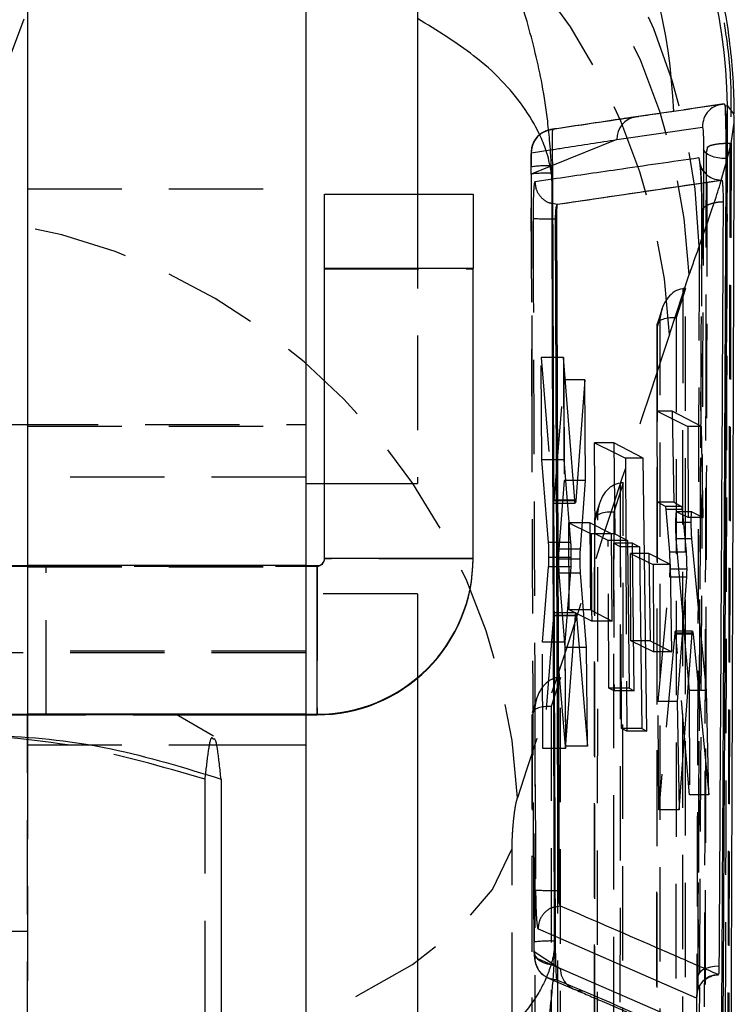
# Model space of a CAD drawing. Extents: x 32 to 413, y 26 to 297.
# Tile 15 of 20: x 294 to 304, y 169 to 183. Entities that reach past the tile are written whole.
import ezdxf

# ---------------------------------------------------------------- set-up
doc = ezdxf.new("R2010")
doc.units = 0
doc.linetypes.add('HIDDEN', pattern=[1.905, 1.27, -0.635])
doc.layers.get('0').update_dxf_attribs({"linetype": 'CONTINUOUS'})

msp = doc.modelspace()

# ---------------------------------------------------------------- linework, layer by layer
at = {"color": 7, "linetype": 'CONTINUOUS'}
for p, q in [((294.231227, 188.351778), (294.231227, 175.351778)), ((297.981226, 188.351778), (297.981226, 175.351778)), ((299.481227, 183.337855), (299.481227, 180.345226)), ((303.658658, 181.538692), (303.625816, 181.526026)), ((303.656075, 180.970919), (303.658658, 181.538692)), ((303.743738, 181.425356), (303.658658, 181.538692)), ((303.627779, 181.513415), (303.625816, 181.526026)), ((302.165281, 181.079038), (303.318828, 181.246322)), ((303.656858, 180.823206), (303.656075, 180.970919)), ((303.639422, 180.823207), (303.656858, 180.823207)), ((301.300634, 180.607373), (301.289212, 180.602645)), ((301.299379, 180.726619), (301.300551, 180.626438)), ((301.300551, 180.626438), (301.300634, 180.607373)), ((301.369058, 180.208032), (303.581114, 180.534218)), ((303.574723, 180.534215), (303.574874, 180.534218)), ((303.574874, 180.534218), (303.581114, 180.534218)), ((298.231227, 180.345226), (300.231226, 180.345226)), ((298.231227, 179.345636), (298.231227, 180.345226)), ((300.231226, 180.345226), (300.231226, 179.345636)), ((301.301873, 180.221117), (301.36763, 180.208031)), ((301.36763, 180.208031), (301.367686, 180.208033)), ((301.367686, 180.208033), (301.369058, 180.208033)), ((301.302005, 180.011535), (301.342468, 180.011587)), ((301.342468, 180.011587), (301.358966, 180.011587)), ((301.376947, 170.974393), (301.342473, 180.011587)), ((301.394672, 170.974393), (301.358966, 180.011587)), ((300.231226, 179.345636), (298.231227, 179.345636)), ((298.231227, 175.445636), (298.231227, 179.345636)), ((300.231226, 175.445636), (300.231226, 179.345636)), ((301.59931, 176.227872), (301.448506, 178.14698)), ((301.448506, 178.14698), (301.454972, 176.768112)), ((301.73438, 177.844025), (301.613167, 176.21952)), ((301.743858, 176.490349), (301.73438, 177.844025)), ((303.305694, 177.217943), (302.91364, 177.423253)), ((302.91364, 177.423253), (302.933562, 176.197556)), ((302.915306, 177.320738), (303.123501, 177.217943)), ((303.123501, 177.217943), (303.12838, 176.071422)), ((303.305694, 177.217943), (303.123501, 177.217943)), ((303.329293, 175.992309), (303.305694, 177.217943)), ((302.12824, 176.997452), (302.14074, 175.771749)), ((302.521763, 176.790992), (302.12824, 176.997452)), ((301.454972, 176.768112), (301.543643, 175.658867)), ((302.129566, 176.867419), (302.283421, 176.790992)), ((302.283421, 176.790992), (302.288096, 175.69516)), ((302.521763, 176.790992), (302.283421, 176.790992)), ((302.571617, 173.117456), (302.521763, 176.790992)), ((297.981226, 176.452239), (298.231227, 176.452239)), ((301.743858, 176.490349), (301.633375, 176.490349)), ((301.676475, 175.567572), (301.743858, 176.490349)), ((301.501665, 176.183994), (301.606843, 176.183994)), ((301.613167, 176.21952), (301.609833, 176.190946)), ((302.933562, 176.197556), (303.038069, 176.143321)), ((303.04558, 176.100906), (303.098855, 175.52549)), ((303.17653, 176.071422), (303.04831, 176.071422)), ((303.176835, 176.071341), (303.329293, 175.992309)), ((302.092991, 175.773376), (301.803195, 175.923163)), ((301.803195, 175.923163), (301.812192, 174.748554)), ((303.168323, 175.923966), (303.061963, 175.923966)), ((301.804271, 175.782578), (301.82291, 175.773376)), ((301.82291, 175.773376), (301.827304, 174.740819)), ((302.092991, 175.773376), (301.82291, 175.773376)), ((302.104739, 174.598812), (302.092991, 175.773376)), ((302.14074, 175.771749), (302.309928, 175.683813)), ((303.375292, 173.667011), (303.176848, 175.705544)), ((302.309928, 175.683813), (302.333439, 173.695627)), ((302.377623, 175.648638), (302.310343, 175.648638)), ((302.402215, 173.660453), (302.377623, 175.648638)), ((302.377623, 175.648638), (302.470355, 175.600464)), ((302.470355, 175.600464), (302.502567, 173.152631)), ((298.231227, 175.445636), (300.231226, 175.445636)), ((300.231226, 175.437446), (300.231226, 175.445636)), ((302.888368, 175.360339), (302.597987, 175.510139)), ((302.597987, 175.510139), (302.614467, 174.335531)), ((286.231226, 175.345636), (294.231227, 175.345636)), ((294.231227, 175.351778), (297.981226, 175.351778)), ((294.231227, 175.351778), (294.231227, 173.350959)), ((297.981226, 175.351778), (297.981226, 173.350959)), ((297.981226, 175.345636), (298.131226, 175.345636)), ((298.131226, 173.345636), (298.131226, 175.345636)), ((301.545421, 175.330189), (301.466837, 174.315199)), ((301.672785, 175.43313), (301.548976, 175.43313)), ((302.59971, 175.387353), (302.654421, 175.360339)), ((302.654421, 175.360339), (302.658879, 174.312837)), ((302.888368, 175.360339), (302.654421, 175.360339)), ((302.907529, 174.185776), (302.888368, 175.360339)), ((301.678583, 175.241834), (301.538581, 175.241834)), ((301.760063, 174.241962), (301.678583, 175.241834)), ((303.104314, 175.190148), (302.978502, 173.51477)), ((301.47398, 172.884877), (301.61014, 174.675064)), ((301.616615, 174.711683), (301.497534, 174.711683)), ((301.624172, 174.668668), (301.769916, 172.914218)), ((301.812192, 174.748554), (302.104739, 174.598812)), ((303.059191, 174.589276), (303.069931, 174.464566)), ((303.00369, 172.05889), (303.179899, 174.435078)), ((303.179899, 174.435078), (303.047612, 174.435078)), ((303.185481, 174.464566), (303.049827, 174.464566)), ((303.193326, 174.423898), (303.403877, 172.262748)), ((301.466837, 174.315199), (301.47398, 172.884877)), ((302.614467, 174.335531), (302.907529, 174.185776)), ((301.760063, 174.241962), (301.659619, 174.241962)), ((301.769916, 172.914218), (301.760063, 174.241962)), ((299.481227, 173.828876), (299.481227, 167.027245)), ((302.333439, 173.695627), (302.402215, 173.660453)), ((303.375292, 173.667011), (303.267066, 173.667011)), ((303.403877, 172.262748), (303.375292, 173.667011)), ((302.978502, 173.51477), (303.00369, 172.05889)), ((282.331227, 173.345636), (298.131226, 173.345636)), ((294.231227, 173.350959), (297.981226, 173.350959)), ((296.734138, 173.051186), (296.231225, 173.341543)), ((296.23832, 173.337446), (298.131226, 173.337446)), ((297.981226, 173.350959), (297.981226, 172.934613)), ((298.131226, 173.337446), (298.131226, 173.345636)), ((302.502567, 173.152631), (302.571617, 173.117456)), ((297.981226, 172.934613), (297.981226, 158.804248)), ((296.838108, 172.473768), (296.838108, 167.712232)), ((301.333505, 170.974281), (301.376947, 170.974393)), ((301.376947, 170.974393), (301.394672, 170.974393)), ((301.407883, 170.764111), (301.334848, 170.749146)), ((301.407883, 170.764111), (301.406554, 170.765924)), ((301.336474, 170.292539), (301.337918, 170.166401)), ((301.324452, 170.175249), (301.337918, 170.166401)), ((303.267047, 169.114477), (301.405153, 169.923542))]:
    msp.add_line(p, q, dxfattribs=at)
at = {"color": 7, "linetype": 'HIDDEN'}
for p, q in [((303.578328, 181.554247), (303.074822, 181.480542)), ((302.893374, 181.453466), (302.420963, 181.382974)), ((302.424406, 181.38447), (302.458551, 181.387602)), ((303.703934, 181.024643), (303.748352, 181.309641)), ((303.656278, 180.828401), (303.703946, 181.031006)), ((303.703934, 181.024643), (303.668753, 167.590639)), ((303.690143, 181.031006), (303.703946, 181.031006)), ((303.703946, 181.031006), (303.703934, 181.024643)), ((301.018805, 180.900728), (301.295413, 180.943843)), ((303.369765, 180.899634), (303.364304, 178.279894)), ((303.386164, 180.970644), (303.370411, 180.903468)), ((303.386154, 180.964915), (303.386164, 180.970644)), ((303.656271, 180.824536), (303.656278, 180.828401)), ((301.009618, 180.711591), (301.009508, 180.61529)), ((301.01387, 180.614708), (301.01299, 180.710953)), ((301.013604, 180.615272), (301.025888, 176.974521)), ((301.29932, 180.729821), (301.01387, 180.614708)), ((301.026721, 176.986909), (301.01387, 180.614708)), ((301.300833, 180.545548), (301.063628, 180.51082)), ((294.231227, 180.417754), (297.981226, 180.417754)), ((299.481227, 180.345226), (299.481227, 176.452239)), ((300.231226, 180.337855), (298.231227, 180.337855)), ((303.311404, 180.106628), (303.256777, 169.819156)), ((298.231227, 179.337446), (300.231226, 179.337446)), ((302.874798, 178.454522), (303.142366, 179.265118)), ((303.092829, 179.07479), (302.966181, 178.681207)), ((303.053627, 179.072342), (303.048228, 165.999939)), ((303.087429, 165.996415), (303.092829, 179.07479)), ((302.774846, 178.799614), (302.709112, 178.595332)), ((302.751886, 178.690309), (302.708977, 178.55696)), ((302.746732, 166.208325), (302.751886, 178.690309)), ((302.966181, 178.681207), (302.960839, 165.743767)), ((302.706124, 178.576317), (302.700961, 166.073258)), ((302.708977, 178.55696), (302.703842, 166.122726)), ((301.155168, 176.768112), (301.149299, 178.14698)), ((301.149299, 178.14698), (301.306338, 176.227872)), ((301.448506, 178.14698), (301.149299, 178.14698)), ((301.320878, 176.21952), (301.453335, 177.844025)), ((301.453335, 177.844025), (301.459095, 176.490349)), ((301.73438, 177.844025), (301.453335, 177.844025)), ((302.712897, 176.197556), (302.70768, 177.423253)), ((302.70768, 177.423253), (302.915306, 177.320738)), ((302.91364, 177.423253), (302.70768, 177.423253)), ((282.481227, 177.245989), (297.981226, 177.245989)), ((294.231227, 177.220989), (297.981226, 177.220989)), ((301.873028, 175.771749), (301.867798, 176.997452)), ((301.867798, 176.997452), (302.129566, 176.867419)), ((302.12824, 176.997452), (301.867798, 176.997452)), ((301.247012, 175.658867), (301.155168, 176.768112)), ((301.454972, 176.768112), (301.155168, 176.768112)), ((297.981226, 176.53482), (294.231227, 176.53482)), ((298.231227, 176.452239), (299.481227, 176.452239)), ((301.459095, 176.490349), (301.385684, 175.567572)), ((301.633375, 176.490349), (301.459095, 176.490349)), ((302.25091, 176.458376), (302.124261, 176.064793)), ((302.211708, 176.455928), (302.206697, 164.32042)), ((302.245897, 164.316897), (302.25091, 176.458376)), ((301.498158, 176.227872), (301.306338, 176.227872)), ((301.31419, 176.183994), (301.501665, 176.183994)), ((301.613167, 176.21952), (301.320878, 176.21952)), ((301.932927, 176.183201), (301.867192, 175.978919)), ((302.822751, 176.143321), (302.712897, 176.197556)), ((302.933562, 176.197556), (302.712897, 176.197556)), ((303.038069, 176.143321), (302.822751, 176.143321)), ((301.909968, 176.073896), (301.867058, 175.940547)), ((301.905199, 164.528807), (301.909968, 176.073896)), ((302.124261, 176.064793), (302.119306, 164.064249)), ((302.878161, 175.52549), (302.830105, 176.100906)), ((303.04558, 176.100906), (302.830105, 176.100906)), ((303.04831, 176.071422), (302.968238, 176.071422)), ((303.128716, 175.992309), (302.96857, 176.071341)), ((303.176835, 176.071341), (302.96857, 176.071341)), ((303.12838, 176.071422), (303.128716, 175.992309)), ((303.329293, 175.992309), (303.128716, 175.992309)), ((301.519524, 175.923163), (301.804271, 175.782578)), ((301.524523, 174.748554), (301.519524, 175.923163)), ((301.803195, 175.923163), (301.519524, 175.923163)), ((301.864205, 175.959904), (301.859428, 164.39374)), ((301.867058, 175.940547), (301.86231, 164.443208)), ((303.061963, 175.923966), (302.957348, 175.923966)), ((302.050052, 175.683813), (301.873028, 175.771749)), ((302.14074, 175.771749), (301.873028, 175.771749)), ((302.963066, 175.705544), (303.059191, 174.589276)), ((303.082185, 175.705544), (302.963066, 175.705544)), ((301.543643, 175.658867), (301.247012, 175.658867)), ((302.058535, 173.695627), (302.050052, 175.683813)), ((302.309928, 175.683813), (302.050052, 175.683813)), ((302.217841, 175.600464), (302.120862, 175.648638)), ((302.120862, 175.648638), (302.129345, 173.660453)), ((302.310343, 175.648638), (302.120862, 175.648638)), ((302.228285, 173.152631), (302.217841, 175.600464)), ((302.470355, 175.600464), (302.217841, 175.600464)), ((302.288096, 175.69516), (302.299095, 173.117456)), ((298.231227, 175.437446), (298.231227, 175.445636)), ((301.549323, 175.454561), (301.252634, 175.454561)), ((301.547872, 175.567572), (301.385684, 175.567572)), ((302.351032, 175.510139), (302.59971, 175.387353)), ((302.356031, 174.335531), (302.351032, 175.510139)), ((302.597987, 175.510139), (302.351032, 175.510139)), ((303.098855, 175.52549), (302.878161, 175.52549)), ((282.331227, 175.337446), (298.131226, 175.337446)), ((294.231227, 175.350141), (297.981226, 175.350141)), ((294.231227, 175.345636), (297.981226, 175.345636)), ((294.231227, 175.329068), (297.981226, 175.329068)), ((294.481227, 173.341541), (294.481227, 175.341541)), ((298.131226, 175.337446), (298.131226, 175.345636)), ((298.131226, 175.337446), (298.131226, 173.337446)), ((300.231226, 175.437446), (298.231227, 175.437446)), ((301.165607, 174.315199), (301.248374, 175.330189)), ((301.545421, 175.330189), (301.248374, 175.330189)), ((301.548976, 175.43313), (301.381478, 175.43313)), ((301.387025, 175.241834), (301.468663, 174.241962)), ((301.538581, 175.241834), (301.387025, 175.241834)), ((302.724314, 173.51477), (302.879051, 175.190147)), ((303.104314, 175.190148), (302.879051, 175.190147)), ((303.107127, 175.297692), (302.883569, 175.297692)), ((299.481227, 174.964745), (297.981226, 174.964745)), ((299.481227, 174.964745), (299.481227, 173.828876)), ((301.314506, 174.675064), (301.171694, 172.884877)), ((301.4947, 174.675064), (301.314506, 174.675064)), ((301.497534, 174.711683), (301.321276, 174.711683)), ((301.474313, 172.914218), (301.32905, 174.668668)), ((301.624172, 174.668668), (301.32905, 174.668668)), ((301.827907, 174.598812), (301.524523, 174.748554)), ((301.812192, 174.748554), (301.524523, 174.748554)), ((301.827304, 174.740819), (301.827907, 174.598812)), ((302.104739, 174.598812), (301.827907, 174.598812)), ((302.94709, 174.435078), (302.730511, 172.05889)), ((303.047612, 174.435078), (302.94709, 174.435078)), ((303.049827, 174.464566), (302.953306, 174.464566)), ((303.144587, 172.262748), (302.960953, 174.423898)), ((303.193326, 174.423898), (302.960953, 174.423898)), ((303.069931, 174.464566), (303.138611, 173.667011)), ((301.171694, 172.884877), (301.165607, 174.315199)), ((301.466837, 174.315199), (301.165607, 174.315199)), ((302.65942, 174.185776), (302.356031, 174.335531)), ((302.614467, 174.335531), (302.356031, 174.335531)), ((302.658879, 174.312837), (302.65942, 174.185776)), ((297.981226, 174.170995), (280.656084, 174.170995)), ((297.981226, 174.195995), (294.231227, 174.195995)), ((301.468663, 174.241962), (301.474313, 172.914218)), ((301.659619, 174.241962), (301.468663, 174.241962)), ((302.907529, 174.185776), (302.65942, 174.185776)), ((301.408992, 173.841963), (301.282343, 173.448379)), ((301.369789, 173.839514), (301.365164, 162.640902)), ((301.404364, 162.637378), (301.408992, 173.841963)), ((302.129345, 173.660453), (302.058535, 173.695627)), ((302.333439, 173.695627), (302.058535, 173.695627)), ((302.402215, 173.660453), (302.129345, 173.660453)), ((303.138611, 173.667011), (303.144587, 172.262748)), ((303.267066, 173.667011), (303.138611, 173.667011)), ((301.068049, 173.457483), (301.025139, 173.324133)), ((301.091007, 173.566787), (301.025274, 173.362506)), ((301.063668, 162.849289), (301.068049, 173.457483)), ((302.730511, 172.05889), (302.724314, 173.51477)), ((302.978502, 173.51477), (302.724314, 173.51477)), ((284.224133, 173.337446), (296.23832, 173.337446)), ((294.231227, 173.350959), (294.231227, 172.934613)), ((294.231227, 166.841542), (294.231227, 173.350959)), ((301.022285, 173.34349), (301.017896, 162.714222)), ((301.025139, 173.324133), (301.020777, 162.76369)), ((301.282343, 173.448379), (301.277774, 162.384731)), ((302.299095, 173.117456), (302.228285, 173.152631)), ((302.502567, 173.152631), (302.228285, 173.152631)), ((302.571617, 173.117456), (302.299095, 173.117456)), ((294.231227, 172.934613), (294.231227, 166.839711)), ((294.231227, 172.934613), (296.771703, 172.934613)), ((301.47398, 172.884877), (301.171694, 172.884877)), ((301.769916, 172.914218), (301.474313, 172.914218)), ((296.618795, 172.470696), (296.618795, 167.70916)), ((303.403877, 172.262748), (303.144587, 172.262748)), ((303.00369, 172.05889), (302.730511, 172.05889)), ((300.756771, 161.51926), (300.756771, 171.536621)), ((301.051437, 170.280592), (301.04904, 170.889247)), ((301.050908, 170.876901), (301.053351, 170.281214)), ((294.231227, 170.421027), (290.231227, 170.421027)), ((301.105943, 170.457778), (301.336242, 170.357473)), ((301.054647, 170.15246), (301.342475, 169.964477)), ((301.342995, 169.950849), (301.06432, 170.073279)), ((301.247907, 169.792228), (301.588663, 169.646405)), ((302.127772, 169.441776), (303.57094, 168.81743))]:
    msp.add_line(p, q, dxfattribs=at)
at = {"color": 8, "linetype": 'CONTINUOUS'}
for p, q in [((302.165281, 181.079038), (301.29932, 180.729821)), ((303.335447, 180.951402), (303.334003, 180.655816)), ((301.59931, 176.227872), (301.498158, 176.227872)), ((303.176848, 175.705544), (303.082185, 175.705544)), ((301.676475, 175.567572), (301.547872, 175.567572)), ((301.61014, 174.675064), (301.4947, 174.675064)), ((296.771703, 172.934613), (297.981226, 172.934613)), ((301.336242, 170.357473), (303.237027, 169.529607)), ((301.342475, 169.964477), (301.405153, 169.923542)), ((301.405153, 169.923542), (301.342995, 169.950849)), ((303.277956, 169.682143), (303.275527, 169.227406))]:
    msp.add_line(p, q, dxfattribs=at)
at = {"color": 7, "linetype": 'CONTINUOUS', "flags": 128}
for points in [[(303.74691, 181.345786), (303.745297, 181.386258), (303.743738, 181.425356)], [(303.639422, 180.823207), (303.582217, 180.825647), (303.52705, 180.832847), (303.475884, 180.844552), (303.430542, 180.860343), (303.392638, 180.87966), (303.363521, 180.901813), (303.34423, 180.926015), (303.335447, 180.951402)], [(290.406547, 173.343997), (291.391302, 173.343952), (292.344413, 173.343841), (293.239881, 173.343667), (294.053282, 173.343435), (294.762427, 173.343152), (295.347972, 173.342824), (295.793946, 173.342462), (296.088183, 173.342075), (296.222658, 173.341672), (296.231225, 173.341543)], [(302.127772, 169.441776), (302.350017, 169.34669), (302.935851, 169.094853)]]:
    msp.add_lwpolyline(points, dxfattribs=at)
at = {"color": 7, "linetype": 'HIDDEN', "flags": 128}
for points in [[(301.265474, 181.211983), (301.265471, 181.211982), (301.265467, 181.211982), (301.265466, 181.211981), (301.265466, 181.211981), (301.265456, 181.211979), (301.16165, 181.171438), (301.098891, 181.119712), (301.057693, 181.063759), (301.033546, 181.010766), (301.021697, 180.967021), (301.016814, 180.935603), (301.013954, 180.901042), (301.011842, 180.812063), (301.012233, 180.732089), (301.012544, 180.705777)], [(303.370403, 180.898557), (303.369241, 180.353762), (303.364774, 178.2994)], [(290.231227, 175.339801), (291.06036, 175.339834), (291.857631, 175.339933), (292.5924, 175.340094), (293.23643, 175.340311), (293.764972, 175.340574), (294.157715, 175.340875), (294.399564, 175.341201), (294.481227, 175.341541), (294.399564, 175.341881), (294.157715, 175.342207), (293.764972, 175.342508), (293.23643, 175.342772), (292.5924, 175.342988), (291.857631, 175.343149), (291.06036, 175.343248), (290.231227, 175.343281), (289.402093, 175.343248), (288.604822, 175.343149), (287.870053, 175.342988), (287.226023, 175.342772), (286.697481, 175.342508), (286.304738, 175.342207), (286.062889, 175.341881), (285.981226, 175.341541), (286.062889, 175.341201), (286.304738, 175.340875), (286.697481, 175.340574), (287.226023, 175.340311), (287.870053, 175.340094), (288.604822, 175.339933), (289.402093, 175.339834), (290.231227, 175.339801)], [(296.231225, 173.341543), (296.193702, 173.341267), (296.002106, 173.340869), (295.653095, 173.340489), (295.156189, 173.340138), (294.524944, 173.339825), (293.776577, 173.339559), (292.931502, 173.339347), (292.01277, 173.339195), (291.045443, 173.339107), (290.055906, 173.339085), (289.071151, 173.339131), (288.11804, 173.339242), (287.222572, 173.339415), (286.409171, 173.339647), (285.700027, 173.339931), (285.114481, 173.340258), (284.668508, 173.340621), (284.37427, 173.341008), (284.239795, 173.34141), (284.231228, 173.341543)], [(290.231227, 173.339801), (291.06036, 173.339834), (291.857631, 173.339933), (292.5924, 173.340094), (293.23643, 173.340311), (293.764972, 173.340574), (294.157715, 173.340875), (294.399564, 173.341202), (294.481227, 173.341541), (294.399564, 173.341881), (294.157715, 173.342207), (293.764972, 173.342508), (293.23643, 173.342772), (292.5924, 173.342988), (291.857631, 173.343149), (291.06036, 173.343248), (290.231227, 173.343282), (289.402093, 173.343248), (288.604822, 173.343149), (287.870053, 173.342988), (287.226023, 173.342772), (286.697481, 173.342508), (286.304738, 173.342207), (286.062889, 173.341881), (285.981226, 173.341541), (286.062889, 173.341202), (286.304738, 173.340875), (286.697481, 173.340574), (287.226023, 173.340311), (287.870053, 173.340094), (288.604822, 173.339933), (289.402093, 173.339834), (290.231227, 173.339801)], [(293.095133, 168.390192), (294.335106, 168.459707), (295.536671, 168.613928), (296.671373, 168.849203), (297.712341, 169.159959), (298.634921, 169.538838), (299.417267, 169.976868), (300.040851, 170.463674), (300.490904, 170.987728), (300.756771, 171.536621)], [(301.054647, 170.15246), (301.057784, 170.117134), (301.072346, 170.083219), (301.097777, 170.052003), (301.133115, 170.024671), (301.177016, 170.002262), (301.227813, 169.985626), (301.283576, 169.975397), (301.342189, 169.971961)], [(303.541967, 169.953335), (303.48315, 169.949256), (303.427354, 169.940123), (303.37672, 169.926287), (303.333189, 169.908278), (303.298427, 169.886786), (303.273771, 169.862635), (303.260162, 169.836751), (303.258123, 169.810127)]]:
    msp.add_lwpolyline(points, dxfattribs=at)
at = {"color": 8, "linetype": 'CONTINUOUS'}
for centre, radius, start, end in [((295.531111, 181.348015), 8.129784, 1.3439442, 54.6804992), ((294.808161, 181.111949), 8.131171, 2.4343929, 48.1680826), ((302.46942, 181.083645), 0.304175, 98.5103527, 180.8677143), ((301.709254, 169.925688), 0.304108, 180.4043163, 225.7554998)]:
    msp.add_arc(centre, radius, start, end, dxfattribs=at)
at = {"color": 7, "linetype": 'HIDDEN'}
for centre, radius, start, end in [((295.044706, 179.448907), 8.233696, 1.3707085, 83.7557707), ((294.942601, 178.907942), 8.20754, 2.4941883, 83.9574932), ((294.675038, 178.097349), 8.207536, 2.4941699, 83.9575147), ((301.250568, 178.993432), 1.733875, 88.3868268, 97.8755583), ((301.231642, 178.80146), 1.826279, 87.8376057, 96.8484663), ((292.605143, 171.831814), 8.232936, 2.707364, 86.0076477), ((301.246963, 182.358242), 2.347353, 264.9036578, 271.3436177), ((298.131226, 175.437447), 0.100001, 270.0001188, 359.9993476), ((301.275669, 173.911037), 2.937325, 266.0436636, 271.1282248), ((301.268605, 168.505671), 1.788157, 87.8248235, 96.9756611), ((301.708593, 169.92512), 0.303241, 225.7701442, 269.3507973)]:
    msp.add_arc(centre, radius, start, end, dxfattribs=at)
at = {"color": 7, "linetype": 'CONTINUOUS'}
for centre, radius, start, end in [((298.131226, 175.445637), 0.100001, 270.0003816, 359.9993516), ((298.131227, 175.445636), 2.1, 269.999984, 0.0000096), ((298.131227, 175.437446), 2.1, 269.9999866, 0.0000006), ((204.712673, -58.511706), 247.896114, 66.96691365, 67.05343026), ((303.541701, 169.536525), 0.304752, 91.539269, 181.3007337), ((201.124716, -66.952115), 257.06748, 66.86463208, 66.96702392)]:
    msp.add_arc(centre, radius, start, end, dxfattribs=at)
at = {"color": 7, "linetype": 'HIDDEN'}
for centre, major_axis, ratio, start_param, end_param in [((290.231227, 117.68077), (58.408923, 172.73921), 0.099801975, 1.196523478, 1.23537824), ((303.060146, 163.551059), (1.092125, 17.30262), 0.123018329, 0.383694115, 0.439688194), ((303.053518, 178.671562), (0.06281, 0.399703), 0.745471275, 0.20739403, 1.640807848), ((303.095614, 178.802383), (0.307381, -0.003407), 0.886167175, 1.589675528, 1.717635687), ((303.010608, 178.538213), (0.303734, -0.047729), 0.447466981, 1.787428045, 3.348802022), ((298.274718, 117.180844), (51.05353, 170.620655), 0.078472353, 1.227051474, 1.265906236), ((302.211598, 176.055149), (0.06281, 0.399703), 0.745471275, 0.20739403, 1.640807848), ((302.253694, 176.18597), (0.307381, -0.003407), 0.886167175, 1.589675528, 1.717635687), ((301.312955, 176.387488), (-0.001239, 0.203493), 0.060097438, 2.472128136, 3.141226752), ((302.823617, 175.940966), (-0.001233, 0.202444), 0.060097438, 5.622903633, 6.253116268), ((302.168689, 175.921799), (0.303734, -0.047729), 0.447466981, 1.787428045, 3.348802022), ((301.240153, 175.497147), (-0.001265, 0.207779), 0.060097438, 4.505600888, 5.60402406), ((301.240294, 175.499117), (-0.001252, 0.20571), 0.060097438, 3.748509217, 4.493691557), ((301.393892, 175.400011), (-0.001254, 0.205902), 0.060097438, 0.619778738, 1.408877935), ((301.393974, 175.401685), (-0.001261, 0.207144), 0.060097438, 1.418041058, 2.451887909), ((302.871471, 175.365078), (-0.001253, 0.205824), 0.060097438, 3.696210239, 4.378473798), ((301.322509, 174.508551), (-0.001237, 0.203132), 0.060097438, 5.619967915, 6.282819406), ((302.954561, 174.257813), (-0.001259, 0.206754), 0.060097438, 5.644837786, 6.823472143), ((301.369679, 173.438735), (0.06281, 0.399703), 0.745471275, 0.20739403, 1.640807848), ((301.32677, 173.305386), (0.303734, -0.047729), 0.447466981, 1.787428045, 3.071581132)]:
    msp.add_ellipse(centre, major_axis=major_axis, ratio=ratio, start_param=start_param, end_param=end_param, dxfattribs=at)
at = {"color": 7, "linetype": 'CONTINUOUS'}
for points, knots in [([(300.231226, 188.072525), (300.57432, 187.815784), (301.283382, 187.285184), (302.164916, 186.263519), (302.894163, 185.100244), (303.410273, 183.825569), (303.676529, 182.631052), (303.740064, 181.82341), (303.743314, 181.471284), (303.743738, 181.425356)], [0, 0, 0, 0, 0.1641892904, 0.339325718, 0.5144622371, 0.6896049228, 0.8647476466, 0.9823590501, 1, 1, 1, 1]), ([(303.615269, 181.557547), (303.604936, 181.556035), (303.550591, 181.548083), (303.323574, 181.51484), (303.105628, 181.482828), (302.931994, 181.457324)], [0, 0, 0, 0, 0.0455615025, 0.2396168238, 1, 1, 1, 1]), ([(303.615269, 181.557542), (303.577476, 181.552466), (303.499426, 181.541985), (303.400118, 181.471217), (303.330178, 181.368032), (303.322611, 181.286888), (303.318828, 181.246316)], [0, 0, 0, 0, 0.238340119, 0.492225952, 0.746115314, 1, 1, 1, 1]), ([(303.625816, 181.526026), (303.62517, 181.529663), (303.621574, 181.549913), (303.61811, 181.554104), (303.615269, 181.557542)], [0, 0, 0, 0, 0.179615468, 1, 1, 1, 1]), ([(302.931994, 181.457324), (302.921847, 181.455832), (302.867301, 181.447813), (302.70981, 181.424641), (302.561868, 181.402832), (302.458551, 181.387602)], [0, 0, 0, 0, 0.064493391, 0.346683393, 1, 1, 1, 1]), ([(303.656075, 180.970919), (303.655995, 180.976298), (303.655081, 181.038116), (303.651992, 181.160226), (303.644804, 181.320694), (303.636302, 181.443961), (303.630368, 181.492315), (303.627779, 181.513415)], [0, 0, 0, 0, 0.024670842, 0.283565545, 0.541709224, 0.800013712, 1, 1, 1, 1]), ([(303.639417, 180.823206), (303.639378, 180.876882), (303.639299, 180.984662), (303.637462, 181.160652), (303.63459, 181.321286), (303.631179, 181.44431), (303.628808, 181.492498), (303.627779, 181.513415)], [0, 0, 0, 0, 0.209333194, 0.420332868, 0.629796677, 0.839306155, 1, 1, 1, 1]), ([(302.458551, 181.387602), (302.447985, 181.386043), (302.392734, 181.377892), (302.158427, 181.343316), (301.785098, 181.288131), (301.453523, 181.239009), (301.303414, 181.216771)], [0, 0, 0, 0, 0.027670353, 0.144694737, 0.612792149, 1, 1, 1, 1]), ([(303.703168, 167.978253), (303.703317, 168.015456), (303.721251, 172.480566), (303.734928, 176.931719), (303.748491, 181.345784)], [0, 0, 0, 0, 0.008331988, 1, 1, 1, 1]), ([(301.303413, 181.216778), (301.300351, 181.20879), (301.294617, 181.193835), (301.29327, 181.092634), (301.295004, 180.957418), (301.297577, 180.826588), (301.298989, 180.748244), (301.299379, 180.726619)], [0, 0, 0, 0, 0.253199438, 0.4740515, 0.694902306, 0.915788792, 1, 1, 1, 1]), ([(303.318828, 181.246316), (303.320159, 181.244074), (303.322788, 181.239649), (303.326931, 181.203977), (303.330618, 181.152011), (303.333494, 181.087237), (303.335333, 181.016535), (303.335409, 180.973107), (303.335447, 180.951401)], [0, 0, 0, 0, 0.1697446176, 0.3350739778, 0.5005555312, 0.666171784, 0.8331491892, 1, 1, 1, 1]), ([(303.270787, 180.83197), (303.276106, 180.792752), (303.286746, 180.714315), (303.357361, 180.616136), (303.456925, 180.547599), (303.535457, 180.538676), (303.574723, 180.534215)], [0, 0, 0, 0, 0.249999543, 0.500000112, 0.750000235, 1, 1, 1, 1]), ([(303.351492, 180.637736), (303.343815, 180.645169), (303.320022, 180.668206), (303.300521, 180.707933), (303.289404, 180.738881), (303.28803, 180.744355), (303.287956, 180.744648)], [0, 0, 0, 0, 0.209430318, 0.649083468, 0.981201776, 1, 1, 1, 1]), ([(303.579387, 169.097083), (303.589958, 171.032053), (303.611311, 174.940776), (303.62999, 178.849469), (303.639422, 180.823207)], [0, 0, 0, 0, 0.4950387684, 1, 1, 1, 1]), ([(303.598343, 169.097083), (303.608748, 171.051445), (303.629558, 174.960169), (303.647758, 178.868861), (303.656858, 180.823207)], [0, 0, 0, 0, 0.4999999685, 1, 1, 1, 1]), ([(301.300634, 180.607373), (301.301264, 180.410844), (301.304492, 179.402776), (301.315739, 175.964496), (301.32759, 172.722749), (301.336473, 170.29254)], [0, 0, 0, 0, 0.057159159, 0.293189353, 1, 1, 1, 1]), ([(301.289212, 180.602645), (301.29479, 178.846188), (301.305828, 175.37036), (301.318288, 171.89459), (301.324452, 170.175249)], [0, 0, 0, 0, 0.505334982, 1, 1, 1, 1]), ([(301.367686, 180.208033), (301.73719, 180.26317), (302.476796, 180.373533), (303.20855, 180.480625), (303.574723, 180.534215)], [0, 0, 0, 0, 0.499595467, 1, 1, 1, 1]), ([(303.581114, 180.534215), (303.582417, 180.532252), (303.583794, 180.530177), (303.585225, 180.521846), (303.585303, 180.521394)], [0, 0, 0, 0, 0.945710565, 1, 1, 1, 1]), ([(303.585303, 180.521394), (303.586669, 180.511227), (303.589401, 180.490892), (303.593098, 180.436305), (303.595931, 180.371393), (303.597668, 180.302058), (303.597739, 180.260105), (303.597774, 180.239795)], [0, 0, 0, 0, 0.202564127, 0.405136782, 0.607686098, 0.810071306, 1, 1, 1, 1]), ([(303.597774, 180.239795), (303.596967, 180.079243), (303.592508, 179.192346), (303.574962, 175.76354), (303.556402, 172.495263), (303.541967, 169.953335)], [0, 0, 0, 0, 0.046824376, 0.25866022, 1, 1, 1, 1]), ([(301.342468, 180.011587), (301.342556, 180.032293), (301.34274, 180.075885), (301.346691, 180.134972), (301.353249, 180.180814), (301.360702, 180.204386), (301.365728, 180.20703), (301.36763, 180.208031)], [0, 0, 0, 0, 0.200264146, 0.421598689, 0.643133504, 0.86491289, 1, 1, 1, 1]), ([(301.358966, 180.011587), (301.359012, 180.034309), (301.359106, 180.079912), (301.360844, 180.139725), (301.363562, 180.184065), (301.3665, 180.205119), (301.368407, 180.207292), (301.369058, 180.208033)], [0, 0, 0, 0, 0.22035589, 0.442248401, 0.664021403, 0.885481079, 1, 1, 1, 1]), ([(301.606843, 176.185991), (301.606559, 176.185384), (301.604997, 176.182047), (301.602284, 176.196381), (301.600207, 176.218381), (301.59931, 176.227871)], [0, 0, 0, 0, 0.112263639, 0.617074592, 1, 1, 1, 1]), ([(303.038069, 176.143321), (303.039421, 176.14063), (303.041945, 176.135608), (303.044428, 176.111906), (303.04558, 176.100906)], [0, 0, 0, 0, 0.535934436, 1, 1, 1, 1]), ([(303.168323, 175.923966), (303.168378, 175.945317), (303.168486, 175.988018), (303.170379, 176.036508), (303.173212, 176.067293), (303.175659, 176.070027), (303.176835, 176.071341)], [0, 0, 0, 0, 0.254578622, 0.509132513, 0.764069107, 1, 1, 1, 1]), ([(303.176848, 175.705544), (303.175571, 175.721121), (303.173017, 175.752278), (303.170172, 175.816887), (303.168658, 175.876382), (303.168412, 175.911309), (303.168323, 175.923966)], [0, 0, 0, 0, 0.2805387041, 0.5611073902, 0.8409637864, 1, 1, 1, 1]), ([(301.543643, 175.658867), (301.544725, 175.642412), (301.546889, 175.609502), (301.548859, 175.542645), (301.549432, 175.489228), (301.549342, 175.460452), (301.549323, 175.454561)], [0, 0, 0, 0, 0.307116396, 0.614251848, 0.921028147, 1, 1, 1, 1]), ([(301.549323, 175.454561), (301.549068, 175.432523), (301.548558, 175.388447), (301.546806, 175.349493), (301.545628, 175.333071), (301.545421, 175.330188)], [0, 0, 0, 0, 0.4519050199, 0.903801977, 1, 1, 1, 1]), ([(301.672785, 175.43313), (301.672943, 175.455548), (301.673259, 175.500382), (301.674905, 175.543877), (301.676155, 175.562742), (301.676475, 175.567572)], [0, 0, 0, 0, 0.426620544, 0.853218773, 1, 1, 1, 1]), ([(303.098855, 175.52549), (303.100141, 175.508865), (303.102712, 175.475615), (303.105494, 175.40822), (303.106915, 175.346629), (303.10707, 175.310813), (303.107127, 175.297692)], [0, 0, 0, 0, 0.27977411, 0.559563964, 0.838645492, 1, 1, 1, 1]), ([(301.678583, 175.241839), (301.677498, 175.258403), (301.675329, 175.291533), (301.673199, 175.360119), (301.672926, 175.408304), (301.672785, 175.43313)], [0, 0, 0, 0, 0.326485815, 0.652988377, 1, 1, 1, 1]), ([(303.107127, 175.297692), (303.106999, 175.276323), (303.106739, 175.233042), (303.105129, 175.204565), (303.104314, 175.190148)], [0, 0, 0, 0, 0.493737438, 1, 1, 1, 1]), ([(301.61014, 174.675064), (301.611207, 174.686817), (301.613136, 174.708055), (301.615541, 174.709323), (301.616615, 174.709889)], [0, 0, 0, 0, 0.55339268, 1, 1, 1, 1]), ([(301.617363, 174.711248), (301.618715, 174.707737), (301.621106, 174.701523), (301.623243, 174.678626), (301.624172, 174.668668)], [0, 0, 0, 0, 0.565084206, 1, 1, 1, 1]), ([(303.179899, 174.435078), (303.180893, 174.44587), (303.182485, 174.463161), (303.184663, 174.462139), (303.185481, 174.461754)], [0, 0, 0, 0, 0.6241306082, 1, 1, 1, 1]), ([(303.18705, 174.462702), (303.188471, 174.457558), (303.190594, 174.449877), (303.192648, 174.430346), (303.193326, 174.423898)], [0, 0, 0, 0, 0.669866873, 1, 1, 1, 1]), ([(290.450539, 172.475382), (291.00493, 172.642923), (292.125732, 172.981639), (293.78636, 173.10524), (295.373819, 172.922812), (296.347039, 172.624361), (296.838108, 172.473768)], [0, 0, 0, 0, 0.264602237, 0.534942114, 0.765340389, 1, 1, 1, 1]), ([(296.838108, 172.473768), (296.830722, 172.542409), (296.805289, 172.778763), (296.770505, 173.025776), (296.742933, 173.01289), (296.734104, 173.008763)], [0, 0, 0, 0, 0.217655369, 0.749463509, 1, 1, 1, 1]), ([(301.406554, 170.765924), (301.405076, 170.767685), (301.400162, 170.773538), (301.392144, 170.798754), (301.383959, 170.848082), (301.378806, 170.909339), (301.376956, 170.953608), (301.376956, 170.974373), (301.376956, 170.974393)], [0, 0, 0, 0, 0.099416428, 0.330418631, 0.561146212, 0.791584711, 0.999796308, 1, 1, 1, 1]), ([(301.406554, 170.765924), (301.405618, 170.769092), (301.403306, 170.776908), (301.399881, 170.809692), (301.396866, 170.862903), (301.39513, 170.9211), (301.394802, 170.959237), (301.394672, 170.974393)], [0, 0, 0, 0, 0.1568378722, 0.3869556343, 0.6172339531, 0.8478870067, 1, 1, 1, 1]), ([(303.533515, 169.841167), (303.525594, 169.844628), (303.468972, 169.869369), (303.217563, 169.979155), (302.516965, 170.284547), (301.86502, 170.566446), (301.407883, 170.764111)], [0, 0, 0, 0, 0.01117923, 0.079912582, 0.35484559, 1, 1, 1, 1]), ([(301.337918, 170.166401), (301.338506, 170.135512), (301.33983, 170.065906), (301.341346, 170.005539), (301.342189, 169.971961)], [0, 0, 0, 0, 0.443772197, 1, 1, 1, 1]), ([(301.342189, 169.971961), (301.343414, 169.934781), (301.346043, 169.854981), (301.351996, 169.784212), (301.357924, 169.773063), (301.360565, 169.768097)], [0, 0, 0, 0, 0.3260460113, 0.6998036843, 1, 1, 1, 1]), ([(303.541967, 169.953335), (303.541714, 169.934501), (303.541192, 169.895705), (303.538657, 169.856858), (303.535847, 169.841623), (303.534007, 169.841264), (303.533515, 169.841167)], [0, 0, 0, 0, 0.288023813, 0.593276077, 0.891154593, 1, 1, 1, 1]), ([(303.249802, 169.61017), (303.249771, 169.609908), (303.249532, 169.607893), (303.250465, 169.614556), (303.254995, 169.632917), (303.269351, 169.673797), (303.305672, 169.732957), (303.358648, 169.787082), (303.40323, 169.804122), (303.418857, 169.810094)], [0, 0, 0, 0, 0.017192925, 0.132490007, 0.230102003, 0.353878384, 0.584723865, 0.854438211, 1, 1, 1, 1]), ([(303.418857, 169.810094), (303.435452, 169.819059), (303.471258, 169.838402), (303.512183, 169.836982), (303.53414, 169.836221)], [0, 0, 0, 0, 0.4634645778, 1, 1, 1, 1])]:
    msp.add_open_spline(points, degree=3, knots=knots, dxfattribs=at)
at = {"color": 7, "linetype": 'HIDDEN'}
for points, knots in [([(303.707873, 181.385892), (303.70847, 181.530483), (303.710146, 181.936732), (303.629855, 182.629815), (303.458091, 183.467091), (303.177117, 184.33307), (302.778156, 185.193912), (302.372228, 185.888955), (302.065586, 186.263095), (301.965634, 186.385048)], [0, 0, 0, 0, 0.081158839, 0.228028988, 0.386647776, 0.55570183, 0.731871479, 0.912601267, 1, 1, 1, 1]), ([(302.424328, 181.384443), (302.331175, 181.370631), (301.952231, 181.314445), (301.565957, 181.256915), (301.274637, 181.213527)], [0, 0, 0, 0, 0.245822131, 1, 1, 1, 1]), ([(301.018819, 180.900738), (301.019182, 180.921209), (301.019908, 180.962153), (301.036525, 181.021707), (301.063823, 181.076832), (301.101818, 181.125325), (301.148674, 181.165279), (301.202582, 181.194838), (301.255203, 181.211757), (301.289451, 181.215323), (301.303405, 181.216776)], [0, 0, 0, 0, 0.130079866, 0.260161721, 0.390241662, 0.520323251, 0.650401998, 0.780483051, 0.910564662, 1, 1, 1, 1]), ([(303.386164, 180.970644), (303.391396, 180.978081), (303.401863, 180.992959), (303.461549, 181.011717), (303.545482, 181.024955), (303.627191, 181.030458), (303.675815, 181.030881), (303.690143, 181.031006)], [0, 0, 0, 0, 0.230864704, 0.461854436, 0.688944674, 0.908335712, 1, 1, 1, 1]), ([(303.690143, 181.031006), (303.685004, 178.789678), (303.67473, 174.309669), (303.662686, 169.829666), (303.656668, 167.590988)], [0, 0, 0, 0, 0.500295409, 1, 1, 1, 1]), ([(301.012989, 180.710953), (301.012835, 180.722588), (301.012391, 180.756272), (301.012289, 180.809185), (301.013203, 180.85933), (301.015281, 180.893553), (301.017627, 180.898335), (301.018805, 180.900735)], [0, 0, 0, 0, 0.115034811, 0.333016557, 0.553085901, 0.775731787, 1, 1, 1, 1]), ([(303.353405, 167.804674), (303.353905, 167.986274), (303.356403, 168.894273), (303.366638, 172.707872), (303.376983, 176.913014), (303.384857, 180.391751), (303.386154, 180.964915)], [0, 0, 0, 0, 0.041397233, 0.206985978, 0.86934132, 1, 1, 1, 1]), ([(303.276046, 179.645866), (303.357854, 179.876314), (303.522072, 180.338909), (303.611429, 180.662264), (303.656271, 180.824536)], [0, 0, 0, 0, 0.4981645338, 1, 1, 1, 1]), ([(303.287956, 180.744648), (303.286811, 180.74908), (303.284509, 180.757982), (303.285021, 180.756802), (303.287097, 180.742714), (303.291963, 180.698453), (303.29867, 180.609453), (303.30571, 180.469924), (303.31084, 180.296246), (303.312102, 180.165267), (303.311802, 180.09951), (303.311745, 180.087134)], [0, 0, 0, 0, 0.0400721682, 0.0804900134, 0.1449656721, 0.2466226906, 0.3886582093, 0.5658405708, 0.7575707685, 0.9543734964, 1, 1, 1, 1]), ([(303.312352, 180.098361), (303.312383, 180.108871), (303.312565, 180.171096), (303.311224, 180.296685), (303.306386, 180.46424), (303.300555, 180.584223), (303.294486, 180.680047), (303.290564, 180.718847), (303.287956, 180.744648)], [0, 0, 0, 0, 0.047358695, 0.28039445, 0.513523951, 0.724266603, 0.816646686, 1, 1, 1, 1]), ([(303.626556, 167.373559), (303.626933, 167.527339), (303.629093, 168.407477), (303.638154, 172.193028), (303.647644, 176.522915), (303.654871, 180.126438), (303.656271, 180.824536)], [0, 0, 0, 0, 0.034297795, 0.1962986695, 0.8443016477, 1, 1, 1, 1]), ([(303.334003, 180.655816), (303.325061, 178.780878), (303.307617, 175.123017), (303.287676, 171.465095), (303.277956, 169.682143)], [0, 0, 0, 0, 0.512577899, 1, 1, 1, 1]), ([(301.063628, 180.51082), (301.061716, 180.508334), (301.056679, 180.501787), (301.049217, 180.442798), (301.04266, 180.328489), (301.038701, 180.181029), (301.038529, 180.07215), (301.038446, 180.020169)], [0, 0, 0, 0, 0.135239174, 0.356264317, 0.577224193, 0.798156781, 1, 1, 1, 1]), ([(301.063628, 180.51082), (301.068372, 180.471013), (301.07786, 180.391399), (301.148705, 180.29276), (301.228583, 180.231837), (301.284872, 180.223604), (301.301873, 180.221117)], [0, 0, 0, 0, 0.291313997, 0.582629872, 0.873944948, 1, 1, 1, 1]), ([(303.574874, 180.534218), (303.576492, 180.533717), (303.579866, 180.532671), (303.583442, 180.525253), (303.585303, 180.521394)], [0, 0, 0, 0, 0.479773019, 1, 1, 1, 1]), ([(303.597774, 180.239795), (303.569914, 180.238135), (303.508108, 180.234453), (303.422478, 180.213003), (303.35311, 180.179045), (303.320443, 180.143633), (303.311351, 180.116148), (303.312061, 180.103543), (303.312352, 180.098361)], [0, 0, 0, 0, 0.1762950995, 0.391096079, 0.6058945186, 0.8206920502, 0.9262848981, 1, 1, 1, 1]), ([(303.258123, 169.810127), (303.267692, 171.52488), (303.286828, 174.954314), (303.303845, 178.383703), (303.312352, 180.098361)], [0, 0, 0, 0, 0.500010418, 1, 1, 1, 1]), ([(301.038446, 180.020169), (301.039169, 179.817284), (301.042782, 178.802859), (301.053751, 175.789704), (301.065003, 172.979438), (301.073005, 170.980712)], [0, 0, 0, 0, 0.06733317, 0.336665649, 1, 1, 1, 1]), ([(303.276046, 179.645866), (303.265696, 176.481963), (303.251082, 172.014589), (303.234505, 167.541132), (303.229668, 166.235887)], [0, 0, 0, 0, 0.708224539, 1, 1, 1, 1]), ([(303.364774, 178.2994), (303.364684, 178.257794), (303.358287, 175.31058), (303.349909, 171.788434), (303.340907, 168.307842), (303.33942, 167.732851)], [0, 0, 0, 0, 0.011812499, 0.836752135, 1, 1, 1, 1]), ([(301.04904, 170.889247), (301.045878, 171.700787), (301.037958, 173.73334), (301.030938, 175.765895), (301.026721, 176.986909)], [0, 0, 0, 0, 0.3992712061, 1, 1, 1, 1]), ([(302.96857, 176.071341), (302.967194, 176.069734), (302.964444, 176.066519), (302.960936, 176.032912), (302.958378, 175.984275), (302.957679, 175.943365), (302.957348, 175.923966)], [0, 0, 0, 0, 0.256560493, 0.513112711, 0.769118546, 1, 1, 1, 1]), ([(302.957348, 175.923966), (302.957235, 175.901451), (302.957008, 175.856422), (302.958431, 175.788709), (302.960607, 175.737521), (302.962402, 175.714171), (302.963066, 175.705544)], [0, 0, 0, 0, 0.278704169, 0.557395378, 0.836460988, 1, 1, 1, 1]), ([(302.883569, 175.297692), (302.88374, 175.32067), (302.884081, 175.366627), (302.882775, 175.43689), (302.880645, 175.490933), (302.878836, 175.516099), (302.878161, 175.52549)], [0, 0, 0, 0, 0.278018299, 0.556027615, 0.834340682, 1, 1, 1, 1]), ([(296.618795, 172.470696), (296.04537, 172.63825), (294.886086, 172.976993), (293.168442, 173.100635), (291.526476, 172.918246), (290.519843, 172.619818), (290.011914, 172.469237)], [0, 0, 0, 0, 0.264602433, 0.534942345, 0.765340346, 1, 1, 1, 1]), ([(296.734104, 173.008763), (296.723745, 173.021862), (296.699141, 173.052975), (296.660407, 172.842744), (296.632718, 172.595184), (296.618795, 172.470696)], [0, 0, 0, 0, 0.265518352, 0.630656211, 1, 1, 1, 1]), ([(300.756771, 171.536621), (300.756943, 171.560728), (300.757484, 171.636198), (300.763954, 171.776864), (300.776846, 171.92604), (300.79389, 172.061267), (300.81121, 172.159651), (300.824079, 172.204084), (300.82889, 172.220695)], [0, 0, 0, 0, 0.097614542, 0.305595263, 0.513516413, 0.652635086, 0.870133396, 1, 1, 1, 1]), ([(301.073005, 170.980712), (301.073516, 170.928837), (301.074593, 170.819638), (301.08008, 170.667108), (301.088174, 170.544498), (301.097285, 170.472417), (301.103343, 170.462173), (301.105943, 170.457778)], [0, 0, 0, 0, 0.1942781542, 0.4089660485, 0.6237073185, 0.8385153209, 1, 1, 1, 1]), ([(301.334848, 170.749146), (301.320764, 170.746911), (301.267246, 170.73842), (301.189801, 170.677854), (301.119047, 170.578205), (301.110311, 170.49792), (301.105943, 170.457778)], [0, 0, 0, 0, 0.106385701, 0.404256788, 0.702128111, 1, 1, 1, 1]), ([(301.054647, 170.15246), (301.053796, 170.172118), (301.052095, 170.211398), (301.051657, 170.257541), (301.051437, 170.280592)], [0, 0, 0, 0, 0.500463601, 1, 1, 1, 1]), ([(301.053397, 170.16211), (301.054542, 170.14107), (301.057784, 170.081521), (301.061911, 170.015358), (301.104673, 169.912297), (301.143238, 169.854412), (301.175707, 169.836505), (301.176337, 169.836158)], [0, 0, 0, 0, 0.1826195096, 0.516844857, 0.727083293, 0.9947073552, 1, 1, 1, 1]), ([(301.06432, 170.073279), (301.063392, 170.074734), (301.061095, 170.078336), (301.057682, 170.103036), (301.055655, 170.136044), (301.054647, 170.15246)], [0, 0, 0, 0, 0.254074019, 0.629029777, 1, 1, 1, 1]), ([(301.360565, 169.768097), (301.329039, 169.771735), (301.263459, 169.779301), (301.174647, 169.830262), (301.10685, 169.906396), (301.069697, 169.991941), (301.065925, 170.04899), (301.06432, 170.073279)], [0, 0, 0, 0, 0.20138979, 0.418920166, 0.636451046, 0.845218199, 1, 1, 1, 1]), ([(303.257307, 169.820563), (303.25721, 169.801007), (303.256874, 169.73332), (303.254235, 169.661344), (303.250487, 169.614805), (303.249981, 169.61138), (303.249802, 169.61017)], [0, 0, 0, 0, 0.175096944, 0.606064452, 0.860816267, 1, 1, 1, 1]), ([(303.25158, 169.609669), (303.253173, 169.632276), (303.256732, 169.682793), (303.257628, 169.764812), (303.258123, 169.810127)], [0, 0, 0, 0, 0.447504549, 1, 1, 1, 1]), ([(301.588884, 169.646411), (301.715518, 169.592015), (302.335917, 169.325518), (302.956048, 169.056339), (303.4496, 168.842103)], [0, 0, 0, 0, 0.2041172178, 1, 1, 1, 1])]:
    msp.add_open_spline(points, degree=3, knots=knots, dxfattribs=at)
at = {"color": 8, "linetype": 'CONTINUOUS'}
for points, knots in [([(301.289212, 180.602645), (301.289044, 180.608273), (301.288848, 180.614849), (301.28851, 180.625595), (301.288107, 180.638007), (301.287285, 180.661712), (301.28575, 180.701794), (301.282761, 180.769085), (301.276566, 180.882116), (301.262862, 181.072217), (301.230182, 181.393065), (301.148147, 181.941432), (300.907105, 182.908005), (300.599171, 183.794326), (300.241786, 184.330569), (300.191685, 184.405743)], [0, 0, 0, 0, 0.004273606, 0.004993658, 0.00816151, 0.0136994, 0.022995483, 0.038602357, 0.064810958, 0.108863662, 0.183095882, 0.309088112, 0.527547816, 0.933768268, 1, 1, 1, 1]), ([(301.289212, 180.602645), (301.288887, 180.605177), (301.288507, 180.608134), (301.287866, 180.612964), (301.287117, 180.618552), (301.28563, 180.62921), (301.282972, 180.647237), (301.278097, 180.677496), (301.268735, 180.728313), (301.249693, 180.813773), (301.208096, 180.957988), (301.109974, 181.204209), (300.848248, 181.639576), (300.346044, 182.177228), (299.747726, 182.544954), (299.481227, 182.708744)], [0, 0, 0, 0, 0.003391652, 0.00396314, 0.006480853, 0.010878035, 0.018258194, 0.030648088, 0.051454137, 0.086423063, 0.145346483, 0.2453501, 0.418737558, 0.741097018, 1, 1, 1, 1]), ([(301.295413, 180.943843), (301.353087, 180.952836), (301.645209, 180.998385), (301.933726, 181.043128), (302.165281, 181.079038)], [0, 0, 0, 0, 0.197429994, 1, 1, 1, 1]), ([(303.270787, 180.83197), (302.904665, 180.779218), (302.25137, 180.68509), (301.591081, 180.588157), (301.300833, 180.545548)], [0, 0, 0, 0, 0.560421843, 1, 1, 1, 1]), ([(303.287956, 180.744648), (303.28727, 180.752552), (303.283376, 180.797409), (303.277259, 180.825268), (303.272438, 180.830259), (303.270787, 180.83197)], [0, 0, 0, 0, 0.123269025, 0.699620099, 1, 1, 1, 1]), ([(301.324452, 170.175249), (301.324319, 170.16972), (301.324165, 170.163333), (301.323938, 170.154509), (301.323692, 170.14517), (301.32317, 170.126504), (301.32213, 170.093115), (301.320085, 170.036841), (301.315794, 169.941966), (301.306165, 169.781851), (301.283036, 169.510817), (301.238435, 169.163876), (301.130626, 168.563277), (300.821538, 167.454684), (300.276391, 166.253484), (299.651761, 165.505859), (299.481227, 165.301744)], [0, 0, 0, 0, 0.00319494, 0.003690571, 0.005098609, 0.008590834, 0.014475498, 0.024391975, 0.041106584, 0.069298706, 0.116938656, 0.197881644, 0.270483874, 0.466880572, 0.854449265, 1, 1, 1, 1]), ([(301.324452, 170.175249), (301.324118, 170.172983), (301.323733, 170.170365), (301.323184, 170.166754), (301.322598, 170.162924), (301.321397, 170.155279), (301.319142, 170.141598), (301.315049, 170.118543), (301.30731, 170.079674), (301.291856, 170.014064), (301.258875, 169.902989), (301.201631, 169.760738), (301.072107, 169.514346), (300.720745, 169.059747), (300.183313, 168.597041), (299.597321, 168.316379), (299.481227, 168.260776)], [0, 0, 0, 0, 0.0033623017, 0.003884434, 0.0053669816, 0.0090427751, 0.0152366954, 0.0256735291, 0.04326536, 0.0729352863, 0.1230720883, 0.2082549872, 0.2846927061, 0.4913931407, 0.899236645, 1, 1, 1, 1]), ([(303.237027, 169.529607), (303.238536, 169.530333), (303.243376, 169.532661), (303.24878, 169.556049), (303.251096, 169.600401), (303.25158, 169.609669)], [0, 0, 0, 0, 0.263885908, 0.846179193, 1, 1, 1, 1])]:
    msp.add_open_spline(points, degree=3, knots=knots, dxfattribs=at)

doc.saveas('drawing.dxf')
